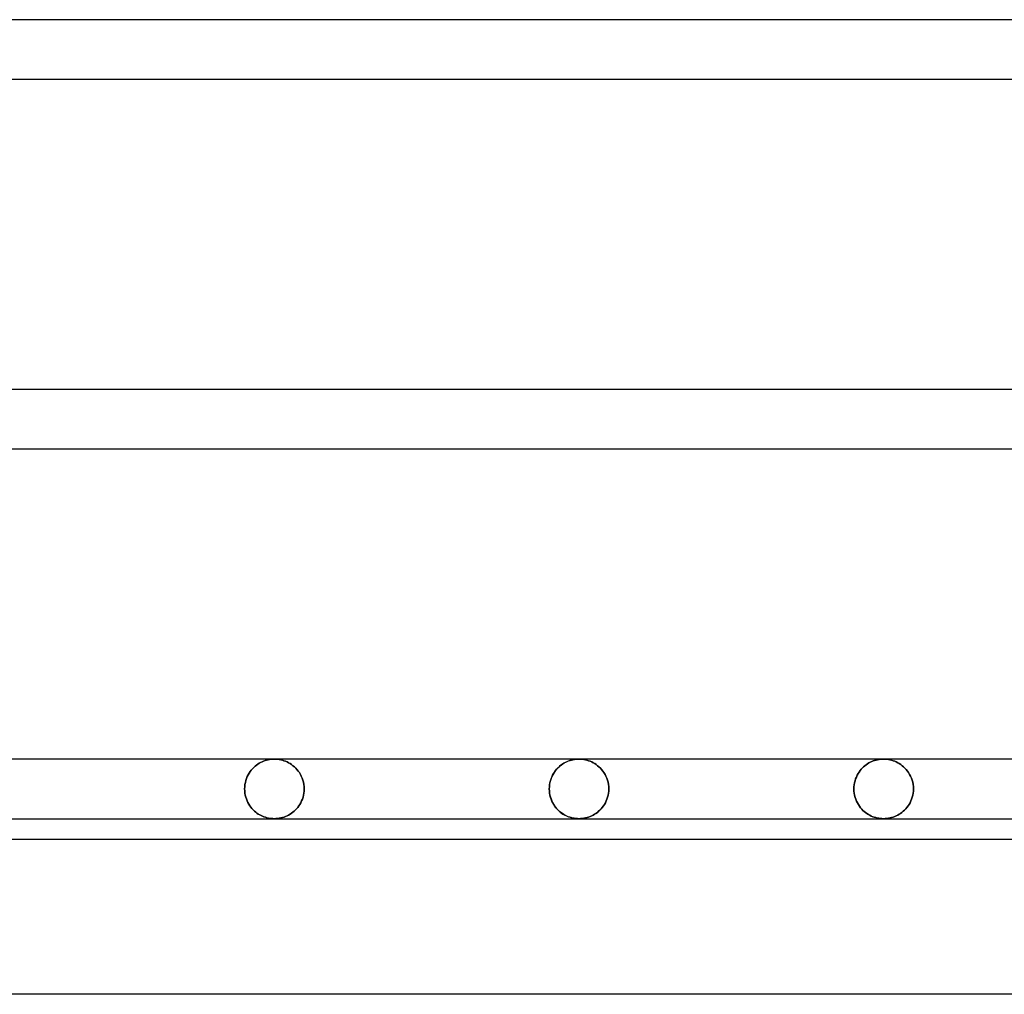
# Model space of a CAD drawing. Header units: millimetres. Extents: x -250 to 250, y -110 to 102.
# Tile 5 of 22: x -147 to -109, y -80 to -42. Entities that reach past the tile are written whole.
import ezdxf

# ---------------------------------------------------------------- set-up
doc = ezdxf.new("R2010")
doc.units = ezdxf.units.MM
doc.layers.add('HIDDEN', color=7, linetype='Continuous')
doc.layers.add('THICK', color=7, linetype='Continuous')

msp = doc.modelspace()

# ---------------------------------------------------------------- linework, layer by layer
at = {"layer": 'HIDDEN'}
for p, q in [((-137.6, -70.97), (-137.543, -70.943)), ((-137.543, -70.943), (-137.6, -70.97)), ((-137.543, -70.943), (-137.485, -70.918)), ((-137.485, -70.918), (-137.543, -70.943)), ((-137.485, -70.918), (-137.426, -70.897)), ((-137.426, -70.897), (-137.485, -70.918)), ((-137.426, -70.897), (-137.367, -70.88)), ((-137.367, -70.88), (-137.426, -70.897)), ((-137.367, -70.88), (-137.308, -70.865)), ((-137.308, -70.865), (-137.367, -70.88)), ((-137.308, -70.865), (-137.248, -70.854)), ((-137.248, -70.854), (-137.308, -70.865)), ((-137.248, -70.854), (-137.187, -70.846)), ((-137.187, -70.846), (-137.248, -70.854)), ((-137.187, -70.846), (-137.127, -70.842)), ((-137.127, -70.842), (-137.187, -70.846)), ((-137.127, -70.842), (-137.067, -70.84)), ((-137.067, -70.84), (-137.127, -70.842)), ((-137.067, -70.84), (-137.004, -70.842)), ((-137.004, -70.842), (-137.067, -70.84)), ((-137.004, -70.842), (-136.941, -70.847)), ((-136.941, -70.847), (-137.004, -70.842)), ((-136.941, -70.847), (-136.878, -70.855)), ((-136.878, -70.855), (-136.941, -70.847)), ((-136.878, -70.855), (-136.815, -70.868)), ((-136.815, -70.868), (-136.878, -70.855)), ((-136.815, -70.868), (-136.753, -70.883)), ((-136.753, -70.883), (-136.815, -70.868)), ((-136.753, -70.883), (-136.691, -70.902)), ((-136.691, -70.902), (-136.753, -70.883)), ((-136.691, -70.902), (-136.63, -70.925)), ((-136.63, -70.925), (-136.691, -70.902)), ((-136.63, -70.925), (-136.569, -70.952)), ((-136.569, -70.952), (-136.63, -70.925)), ((-136.569, -70.952), (-136.51, -70.982)), ((-136.51, -70.982), (-136.569, -70.952)), ((-125.769, -70.99), (-125.714, -70.961)), ((-125.676, -70.943), (-125.733, -70.97)), ((-125.714, -70.961), (-125.659, -70.935)), ((-125.618, -70.918), (-125.676, -70.943)), ((-125.659, -70.935), (-125.603, -70.913)), ((-125.56, -70.897), (-125.618, -70.918)), ((-125.603, -70.913), (-125.547, -70.893)), ((-125.501, -70.88), (-125.56, -70.897)), ((-125.547, -70.893), (-125.49, -70.877)), ((-125.441, -70.865), (-125.501, -70.88)), ((-125.49, -70.877), (-125.432, -70.863)), ((-125.381, -70.854), (-125.441, -70.865)), ((-125.432, -70.863), (-125.374, -70.853)), ((-125.321, -70.846), (-125.381, -70.854)), ((-125.374, -70.853), (-125.316, -70.846)), ((-125.26, -70.842), (-125.321, -70.846)), ((-125.316, -70.846), (-125.258, -70.841)), ((-125.2, -70.84), (-125.26, -70.842)), ((-125.258, -70.841), (-125.2, -70.84)), ((-125.2, -70.84), (-125.137, -70.842)), ((-125.137, -70.842), (-125.2, -70.84)), ((-125.137, -70.842), (-125.074, -70.847)), ((-125.074, -70.847), (-125.137, -70.842)), ((-125.074, -70.847), (-125.011, -70.855)), ((-125.011, -70.855), (-125.074, -70.847)), ((-125.011, -70.855), (-124.948, -70.868)), ((-124.948, -70.868), (-125.011, -70.855)), ((-124.948, -70.868), (-124.886, -70.883)), ((-124.886, -70.883), (-124.948, -70.868)), ((-124.886, -70.883), (-124.824, -70.902)), ((-124.824, -70.902), (-124.886, -70.883)), ((-124.824, -70.902), (-124.763, -70.925)), ((-124.763, -70.925), (-124.824, -70.902)), ((-124.763, -70.925), (-124.702, -70.952)), ((-124.702, -70.952), (-124.763, -70.925)), ((-124.702, -70.952), (-124.643, -70.982)), ((-124.643, -70.982), (-124.702, -70.952)), ((-113.902, -70.99), (-113.848, -70.961)), ((-113.848, -70.961), (-113.902, -70.99)), ((-113.848, -70.961), (-113.793, -70.935)), ((-113.793, -70.935), (-113.848, -70.961)), ((-113.793, -70.935), (-113.737, -70.913)), ((-113.737, -70.913), (-113.793, -70.935)), ((-113.737, -70.913), (-113.68, -70.893)), ((-113.68, -70.893), (-113.737, -70.913)), ((-113.68, -70.893), (-113.623, -70.877)), ((-113.623, -70.877), (-113.68, -70.893)), ((-113.623, -70.877), (-113.565, -70.864)), ((-113.565, -70.864), (-113.623, -70.877)), ((-113.565, -70.864), (-113.508, -70.853)), ((-113.508, -70.853), (-113.565, -70.864)), ((-113.508, -70.853), (-113.45, -70.846)), ((-113.45, -70.846), (-113.508, -70.853)), ((-113.45, -70.846), (-113.392, -70.841)), ((-113.392, -70.841), (-113.45, -70.846)), ((-113.392, -70.841), (-113.333, -70.84)), ((-113.333, -70.84), (-113.392, -70.841)), ((-113.333, -70.84), (-113.27, -70.842)), ((-113.27, -70.842), (-113.333, -70.84)), ((-113.27, -70.842), (-113.207, -70.847)), ((-113.207, -70.847), (-113.27, -70.842)), ((-113.207, -70.847), (-113.145, -70.855)), ((-113.145, -70.855), (-113.207, -70.847)), ((-113.145, -70.855), (-113.082, -70.867)), ((-113.082, -70.867), (-113.145, -70.855)), ((-113.082, -70.867), (-113.02, -70.883)), ((-113.02, -70.883), (-113.082, -70.867)), ((-113.02, -70.883), (-112.958, -70.902)), ((-112.958, -70.902), (-113.02, -70.883)), ((-112.958, -70.902), (-112.897, -70.925)), ((-112.897, -70.925), (-112.958, -70.902)), ((-112.897, -70.925), (-112.837, -70.951)), ((-112.837, -70.951), (-112.897, -70.925)), ((-112.837, -70.951), (-112.777, -70.981)), ((-112.777, -70.981), (-112.837, -70.951)), ((-138.048, -71.387), (-138.007, -71.325)), ((-138.007, -71.325), (-138.048, -71.387)), ((-138.007, -71.325), (-137.963, -71.267)), ((-137.963, -71.267), (-138.007, -71.325)), ((-137.963, -71.267), (-137.917, -71.213)), ((-137.917, -71.213), (-137.963, -71.267)), ((-137.917, -71.213), (-137.868, -71.163)), ((-137.868, -71.163), (-137.917, -71.213)), ((-137.868, -71.163), (-137.817, -71.117)), ((-137.817, -71.117), (-137.868, -71.163)), ((-137.817, -71.117), (-137.765, -71.075)), ((-137.765, -71.075), (-137.817, -71.117)), ((-137.765, -71.075), (-137.711, -71.037)), ((-137.711, -71.037), (-137.765, -71.075)), ((-137.711, -71.037), (-137.656, -71.002)), ((-137.656, -71.002), (-137.711, -71.037)), ((-137.656, -71.002), (-137.6, -70.97)), ((-137.6, -70.97), (-137.656, -71.002)), ((-136.51, -70.982), (-136.452, -71.016)), ((-136.452, -71.016), (-136.51, -70.982)), ((-136.452, -71.016), (-136.395, -71.053)), ((-136.395, -71.053), (-136.452, -71.016)), ((-136.395, -71.053), (-136.339, -71.095)), ((-136.339, -71.095), (-136.395, -71.053)), ((-136.339, -71.095), (-136.285, -71.141)), ((-136.285, -71.141), (-136.339, -71.095)), ((-136.285, -71.141), (-136.233, -71.191)), ((-136.233, -71.191), (-136.285, -71.141)), ((-136.233, -71.191), (-136.183, -71.245)), ((-136.183, -71.245), (-136.233, -71.191)), ((-136.183, -71.245), (-136.136, -71.304)), ((-136.136, -71.304), (-136.183, -71.245)), ((-136.136, -71.304), (-136.091, -71.366)), ((-136.091, -71.366), (-136.136, -71.304)), ((-126.192, -71.406), (-126.154, -71.345)), ((-126.14, -71.325), (-126.181, -71.387)), ((-126.154, -71.345), (-126.113, -71.288)), ((-126.096, -71.267), (-126.14, -71.325)), ((-126.113, -71.288), (-126.069, -71.235)), ((-126.05, -71.213), (-126.096, -71.267)), ((-126.069, -71.235), (-126.023, -71.185)), ((-126.001, -71.164), (-126.05, -71.213)), ((-126.023, -71.185), (-125.975, -71.139)), ((-125.951, -71.117), (-126.001, -71.164)), ((-125.975, -71.139), (-125.926, -71.097)), ((-125.898, -71.075), (-125.951, -71.117)), ((-125.926, -71.097), (-125.875, -71.058)), ((-125.844, -71.037), (-125.898, -71.075)), ((-125.875, -71.058), (-125.822, -71.022)), ((-125.789, -71.002), (-125.844, -71.037)), ((-125.822, -71.022), (-125.769, -70.99)), ((-125.733, -70.97), (-125.789, -71.002)), ((-124.643, -70.982), (-124.584, -71.016)), ((-124.584, -71.016), (-124.643, -70.982)), ((-124.584, -71.016), (-124.527, -71.054)), ((-124.527, -71.054), (-124.584, -71.016)), ((-124.527, -71.054), (-124.472, -71.095)), ((-124.472, -71.095), (-124.527, -71.054)), ((-124.472, -71.095), (-124.418, -71.141)), ((-124.418, -71.141), (-124.472, -71.095)), ((-124.418, -71.141), (-124.365, -71.191)), ((-124.365, -71.191), (-124.418, -71.141)), ((-124.365, -71.191), (-124.316, -71.246)), ((-124.316, -71.246), (-124.365, -71.191)), ((-124.316, -71.246), (-124.268, -71.304)), ((-124.268, -71.304), (-124.316, -71.246)), ((-124.268, -71.304), (-124.224, -71.367)), ((-124.224, -71.367), (-124.268, -71.304)), ((-114.325, -71.406), (-114.287, -71.345)), ((-114.287, -71.345), (-114.325, -71.406)), ((-114.287, -71.345), (-114.246, -71.288)), ((-114.246, -71.288), (-114.287, -71.345)), ((-114.246, -71.288), (-114.202, -71.235)), ((-114.202, -71.235), (-114.246, -71.288)), ((-114.202, -71.235), (-114.156, -71.185)), ((-114.156, -71.185), (-114.202, -71.235)), ((-114.156, -71.185), (-114.108, -71.139)), ((-114.108, -71.139), (-114.156, -71.185)), ((-114.108, -71.139), (-114.059, -71.097)), ((-114.059, -71.097), (-114.108, -71.139)), ((-114.059, -71.097), (-114.008, -71.058)), ((-114.008, -71.058), (-114.059, -71.097)), ((-114.008, -71.058), (-113.955, -71.022)), ((-113.955, -71.022), (-114.008, -71.058)), ((-113.955, -71.022), (-113.902, -70.99)), ((-113.902, -70.99), (-113.955, -71.022)), ((-112.777, -70.981), (-112.719, -71.015)), ((-112.719, -71.015), (-112.777, -70.981)), ((-112.719, -71.015), (-112.662, -71.053)), ((-112.662, -71.053), (-112.719, -71.015)), ((-112.662, -71.053), (-112.606, -71.095)), ((-112.606, -71.095), (-112.662, -71.053)), ((-112.606, -71.095), (-112.552, -71.14)), ((-112.552, -71.14), (-112.606, -71.095)), ((-112.552, -71.14), (-112.5, -71.19)), ((-112.5, -71.19), (-112.552, -71.14)), ((-112.5, -71.19), (-112.45, -71.245)), ((-112.45, -71.245), (-112.5, -71.19)), ((-112.45, -71.245), (-112.402, -71.303)), ((-112.402, -71.303), (-112.45, -71.245)), ((-112.402, -71.303), (-112.358, -71.366)), ((-112.358, -71.366), (-112.402, -71.303)), ((-138.195, -71.751), (-138.175, -71.671)), ((-138.175, -71.671), (-138.195, -71.751)), ((-138.175, -71.671), (-138.149, -71.595)), ((-138.149, -71.595), (-138.175, -71.671)), ((-138.149, -71.595), (-138.12, -71.522)), ((-138.12, -71.522), (-138.149, -71.595)), ((-138.12, -71.522), (-138.086, -71.453)), ((-138.086, -71.453), (-138.12, -71.522)), ((-138.086, -71.453), (-138.048, -71.387)), ((-138.048, -71.387), (-138.086, -71.453)), ((-136.091, -71.366), (-136.051, -71.433)), ((-136.051, -71.433), (-136.091, -71.366)), ((-136.051, -71.433), (-136.014, -71.505)), ((-136.014, -71.505), (-136.051, -71.433)), ((-136.014, -71.505), (-135.981, -71.58)), ((-135.981, -71.58), (-136.014, -71.505)), ((-135.981, -71.58), (-135.953, -71.659)), ((-135.953, -71.659), (-135.981, -71.58)), ((-135.953, -71.659), (-135.931, -71.741)), ((-135.931, -71.741), (-135.953, -71.659)), ((-126.33, -71.76), (-126.311, -71.683)), ((-126.308, -71.671), (-126.328, -71.751)), ((-126.311, -71.683), (-126.287, -71.609)), ((-126.282, -71.595), (-126.308, -71.671)), ((-126.287, -71.609), (-126.26, -71.538)), ((-126.253, -71.522), (-126.282, -71.595)), ((-126.26, -71.538), (-126.228, -71.47)), ((-126.219, -71.453), (-126.253, -71.522)), ((-126.228, -71.47), (-126.192, -71.406)), ((-126.181, -71.387), (-126.219, -71.453)), ((-124.224, -71.367), (-124.183, -71.434)), ((-124.183, -71.434), (-124.224, -71.367)), ((-124.183, -71.434), (-124.147, -71.505)), ((-124.147, -71.505), (-124.183, -71.434)), ((-124.147, -71.505), (-124.114, -71.58)), ((-124.114, -71.58), (-124.147, -71.505)), ((-124.114, -71.58), (-124.086, -71.659)), ((-124.086, -71.659), (-124.114, -71.58)), ((-124.086, -71.659), (-124.064, -71.741)), ((-124.064, -71.741), (-124.086, -71.659)), ((-114.463, -71.76), (-114.444, -71.683)), ((-114.444, -71.683), (-114.463, -71.76)), ((-114.444, -71.683), (-114.42, -71.609)), ((-114.42, -71.609), (-114.444, -71.683)), ((-114.42, -71.609), (-114.392, -71.538)), ((-114.392, -71.538), (-114.42, -71.609)), ((-114.392, -71.538), (-114.361, -71.47)), ((-114.361, -71.47), (-114.392, -71.538)), ((-114.361, -71.47), (-114.325, -71.406)), ((-114.325, -71.406), (-114.361, -71.47)), ((-112.358, -71.366), (-112.317, -71.433)), ((-112.317, -71.433), (-112.358, -71.366)), ((-112.317, -71.433), (-112.28, -71.504)), ((-112.28, -71.504), (-112.317, -71.433)), ((-112.28, -71.504), (-112.247, -71.579)), ((-112.247, -71.579), (-112.28, -71.504)), ((-112.247, -71.579), (-112.219, -71.658)), ((-112.219, -71.658), (-112.247, -71.579)), ((-112.219, -71.658), (-112.197, -71.74)), ((-112.197, -71.74), (-112.219, -71.658)), ((-138.222, -72), (-138.219, -71.916)), ((-138.219, -71.916), (-138.222, -72)), ((-138.222, -72), (-138.219, -72.081)), ((-138.219, -72.081), (-138.222, -72)), ((-138.219, -71.916), (-138.21, -71.833)), ((-138.21, -71.833), (-138.219, -71.916)), ((-138.219, -72.081), (-138.211, -72.161)), ((-138.211, -72.161), (-138.219, -72.081)), ((-138.21, -71.833), (-138.195, -71.751)), ((-138.195, -71.751), (-138.21, -71.833)), ((-135.931, -71.741), (-135.915, -71.826)), ((-135.915, -71.826), (-135.931, -71.741)), ((-135.915, -71.826), (-135.905, -71.912)), ((-135.905, -71.912), (-135.915, -71.826)), ((-135.914, -72.164), (-135.905, -72.083)), ((-135.905, -72.083), (-135.914, -72.164)), ((-135.905, -71.912), (-135.902, -72)), ((-135.902, -72), (-135.905, -71.912)), ((-135.905, -72.083), (-135.902, -72)), ((-135.902, -72), (-135.905, -72.083)), ((-126.352, -71.916), (-126.355, -72)), ((-126.355, -72), (-126.352, -71.919)), ((-126.355, -72), (-126.352, -72.081)), ((-126.352, -72.084), (-126.355, -72)), ((-126.343, -71.832), (-126.352, -71.916)), ((-126.352, -71.919), (-126.343, -71.839)), ((-126.352, -72.081), (-126.343, -72.161)), ((-126.343, -72.168), (-126.352, -72.084)), ((-126.328, -71.751), (-126.343, -71.832)), ((-126.343, -71.839), (-126.33, -71.76)), ((-124.064, -71.741), (-124.048, -71.826)), ((-124.048, -71.826), (-124.064, -71.741)), ((-124.048, -71.826), (-124.038, -71.912)), ((-124.038, -71.912), (-124.048, -71.826)), ((-124.046, -72.165), (-124.038, -72.083)), ((-124.038, -72.083), (-124.046, -72.165)), ((-124.038, -71.912), (-124.035, -72)), ((-124.035, -72), (-124.038, -71.912)), ((-124.038, -72.083), (-124.035, -72)), ((-124.035, -72), (-124.038, -72.083)), ((-114.487, -72), (-114.485, -71.919)), ((-114.485, -71.919), (-114.487, -72)), ((-114.487, -72), (-114.484, -72.084)), ((-114.484, -72.084), (-114.487, -72)), ((-114.485, -71.919), (-114.476, -71.839)), ((-114.476, -71.839), (-114.485, -71.919)), ((-114.484, -72.084), (-114.475, -72.168)), ((-114.475, -72.168), (-114.484, -72.084)), ((-114.476, -71.839), (-114.463, -71.76)), ((-114.463, -71.76), (-114.476, -71.839)), ((-112.197, -71.74), (-112.181, -71.825)), ((-112.181, -71.825), (-112.197, -71.74)), ((-112.181, -71.825), (-112.171, -71.912)), ((-112.171, -71.912), (-112.181, -71.825)), ((-112.179, -72.165), (-112.17, -72.083)), ((-112.17, -72.083), (-112.179, -72.165)), ((-112.171, -71.912), (-112.167, -72)), ((-112.167, -72), (-112.171, -71.912)), ((-112.17, -72.083), (-112.167, -72)), ((-112.167, -72), (-112.17, -72.083)), ((-138.211, -72.161), (-138.197, -72.24)), ((-138.197, -72.24), (-138.211, -72.161)), ((-138.197, -72.24), (-138.178, -72.317)), ((-138.178, -72.317), (-138.197, -72.24)), ((-138.178, -72.317), (-138.154, -72.391)), ((-138.154, -72.391), (-138.178, -72.317)), ((-138.154, -72.391), (-138.127, -72.462)), ((-138.127, -72.462), (-138.154, -72.391)), ((-138.127, -72.462), (-138.095, -72.53)), ((-138.095, -72.53), (-138.127, -72.462)), ((-136.035, -72.537), (-136.002, -72.469)), ((-136.002, -72.469), (-136.035, -72.537)), ((-136.002, -72.469), (-135.972, -72.397)), ((-135.972, -72.397), (-136.002, -72.469)), ((-135.972, -72.397), (-135.948, -72.322)), ((-135.948, -72.322), (-135.972, -72.397)), ((-135.948, -72.322), (-135.928, -72.244)), ((-135.928, -72.244), (-135.948, -72.322)), ((-135.928, -72.244), (-135.914, -72.164)), ((-135.914, -72.164), (-135.928, -72.244)), ((-126.343, -72.161), (-126.33, -72.24)), ((-126.328, -72.249), (-126.343, -72.168)), ((-126.33, -72.24), (-126.311, -72.317)), ((-126.308, -72.329), (-126.328, -72.249)), ((-126.311, -72.317), (-126.287, -72.391)), ((-126.282, -72.405), (-126.308, -72.329)), ((-126.287, -72.391), (-126.26, -72.462)), ((-126.253, -72.478), (-126.282, -72.405)), ((-126.26, -72.462), (-126.228, -72.53)), ((-126.219, -72.547), (-126.253, -72.478)), ((-124.168, -72.538), (-124.135, -72.47)), ((-124.135, -72.47), (-124.168, -72.538)), ((-124.135, -72.47), (-124.106, -72.398)), ((-124.106, -72.398), (-124.135, -72.47)), ((-124.106, -72.398), (-124.081, -72.323)), ((-124.081, -72.323), (-124.106, -72.398)), ((-124.081, -72.323), (-124.061, -72.245)), ((-124.061, -72.245), (-124.081, -72.323)), ((-124.061, -72.245), (-124.046, -72.165)), ((-124.046, -72.165), (-124.061, -72.245)), ((-114.475, -72.168), (-114.461, -72.249)), ((-114.461, -72.249), (-114.475, -72.168)), ((-114.461, -72.249), (-114.44, -72.329)), ((-114.44, -72.329), (-114.461, -72.249)), ((-114.44, -72.329), (-114.415, -72.405)), ((-114.415, -72.405), (-114.44, -72.329)), ((-114.415, -72.405), (-114.385, -72.478)), ((-114.385, -72.478), (-114.415, -72.405)), ((-114.385, -72.478), (-114.351, -72.547)), ((-114.351, -72.547), (-114.385, -72.478)), ((-112.301, -72.538), (-112.268, -72.47)), ((-112.268, -72.47), (-112.301, -72.538)), ((-112.268, -72.47), (-112.239, -72.398)), ((-112.239, -72.398), (-112.268, -72.47)), ((-112.239, -72.398), (-112.214, -72.323)), ((-112.214, -72.323), (-112.239, -72.398)), ((-112.214, -72.323), (-112.194, -72.245)), ((-112.194, -72.245), (-112.214, -72.323)), ((-112.194, -72.245), (-112.179, -72.165)), ((-112.179, -72.165), (-112.194, -72.245)), ((-138.095, -72.53), (-138.059, -72.594)), ((-138.059, -72.594), (-138.095, -72.53)), ((-138.059, -72.594), (-138.021, -72.655)), ((-138.021, -72.655), (-138.059, -72.594)), ((-138.021, -72.655), (-137.98, -72.712)), ((-137.98, -72.712), (-138.021, -72.655)), ((-137.98, -72.712), (-137.936, -72.765)), ((-137.936, -72.765), (-137.98, -72.712)), ((-137.936, -72.765), (-137.89, -72.815)), ((-137.89, -72.815), (-137.936, -72.765)), ((-137.89, -72.815), (-137.842, -72.861)), ((-137.842, -72.861), (-137.89, -72.815)), ((-137.842, -72.861), (-137.792, -72.903)), ((-137.792, -72.903), (-137.842, -72.861)), ((-136.349, -72.912), (-136.297, -72.87)), ((-136.297, -72.87), (-136.349, -72.912)), ((-136.297, -72.87), (-136.248, -72.824)), ((-136.248, -72.824), (-136.297, -72.87)), ((-136.248, -72.824), (-136.2, -72.774)), ((-136.2, -72.774), (-136.248, -72.824)), ((-136.2, -72.774), (-136.155, -72.721)), ((-136.155, -72.721), (-136.2, -72.774)), ((-136.155, -72.721), (-136.112, -72.663)), ((-136.112, -72.663), (-136.155, -72.721)), ((-136.112, -72.663), (-136.072, -72.602)), ((-136.072, -72.602), (-136.112, -72.663)), ((-136.072, -72.602), (-136.035, -72.537)), ((-136.035, -72.537), (-136.072, -72.602)), ((-126.228, -72.53), (-126.192, -72.594)), ((-126.181, -72.613), (-126.219, -72.547)), ((-126.192, -72.594), (-126.154, -72.655)), ((-126.14, -72.675), (-126.181, -72.613)), ((-126.154, -72.655), (-126.113, -72.712)), ((-126.096, -72.733), (-126.14, -72.675)), ((-126.113, -72.712), (-126.069, -72.765)), ((-126.05, -72.787), (-126.096, -72.733)), ((-126.069, -72.765), (-126.023, -72.815)), ((-126.001, -72.836), (-126.05, -72.787)), ((-126.023, -72.815), (-125.975, -72.861)), ((-125.951, -72.883), (-126.001, -72.836)), ((-125.975, -72.861), (-125.926, -72.903)), ((-124.482, -72.913), (-124.431, -72.871)), ((-124.431, -72.871), (-124.482, -72.913)), ((-124.431, -72.871), (-124.381, -72.824)), ((-124.381, -72.824), (-124.431, -72.871)), ((-124.381, -72.824), (-124.334, -72.775)), ((-124.334, -72.775), (-124.381, -72.824)), ((-124.334, -72.775), (-124.288, -72.721)), ((-124.288, -72.721), (-124.334, -72.775)), ((-124.288, -72.721), (-124.245, -72.664)), ((-124.245, -72.664), (-124.288, -72.721)), ((-124.245, -72.664), (-124.205, -72.603)), ((-124.205, -72.603), (-124.245, -72.664)), ((-124.205, -72.603), (-124.168, -72.538)), ((-124.168, -72.538), (-124.205, -72.603)), ((-114.351, -72.547), (-114.314, -72.613)), ((-114.314, -72.613), (-114.351, -72.547)), ((-114.314, -72.613), (-114.273, -72.675)), ((-114.273, -72.675), (-114.314, -72.613)), ((-114.273, -72.675), (-114.229, -72.733)), ((-114.229, -72.733), (-114.273, -72.675)), ((-114.229, -72.733), (-114.183, -72.787)), ((-114.183, -72.787), (-114.229, -72.733)), ((-114.183, -72.787), (-114.134, -72.836)), ((-114.134, -72.836), (-114.183, -72.787)), ((-114.134, -72.836), (-114.084, -72.882)), ((-114.084, -72.882), (-114.134, -72.836)), ((-112.616, -72.913), (-112.565, -72.871)), ((-112.565, -72.871), (-112.616, -72.913)), ((-112.565, -72.871), (-112.515, -72.825)), ((-112.515, -72.825), (-112.565, -72.871)), ((-112.515, -72.825), (-112.467, -72.775)), ((-112.467, -72.775), (-112.515, -72.825)), ((-112.467, -72.775), (-112.421, -72.722)), ((-112.421, -72.722), (-112.467, -72.775)), ((-112.421, -72.722), (-112.378, -72.664)), ((-112.378, -72.664), (-112.421, -72.722)), ((-112.378, -72.664), (-112.338, -72.603)), ((-112.338, -72.603), (-112.378, -72.664)), ((-112.338, -72.603), (-112.301, -72.538)), ((-112.301, -72.538), (-112.338, -72.603)), ((-137.792, -72.903), (-137.741, -72.942)), ((-137.741, -72.942), (-137.792, -72.903)), ((-137.741, -72.942), (-137.689, -72.978)), ((-137.689, -72.978), (-137.741, -72.942)), ((-137.689, -72.978), (-137.635, -73.01)), ((-137.635, -73.01), (-137.689, -72.978)), ((-137.635, -73.01), (-137.581, -73.039)), ((-137.581, -73.039), (-137.635, -73.01)), ((-137.581, -73.039), (-137.526, -73.065)), ((-137.526, -73.065), (-137.581, -73.039)), ((-137.526, -73.065), (-137.47, -73.087)), ((-137.47, -73.087), (-137.526, -73.065)), ((-137.47, -73.087), (-137.413, -73.107)), ((-137.413, -73.107), (-137.47, -73.087)), ((-137.413, -73.107), (-137.356, -73.123)), ((-137.356, -73.123), (-137.413, -73.107)), ((-137.356, -73.123), (-137.299, -73.137)), ((-137.299, -73.137), (-137.356, -73.123)), ((-137.299, -73.137), (-137.241, -73.147)), ((-137.241, -73.147), (-137.299, -73.137)), ((-137.241, -73.147), (-137.183, -73.154)), ((-137.183, -73.154), (-137.241, -73.147)), ((-137.183, -73.154), (-137.125, -73.159)), ((-137.125, -73.159), (-137.183, -73.154)), ((-137.125, -73.159), (-137.067, -73.16)), ((-137.067, -73.16), (-137.125, -73.159)), ((-137.067, -73.16), (-137.002, -73.158)), ((-137.002, -73.158), (-137.067, -73.16)), ((-137.002, -73.158), (-136.938, -73.153)), ((-136.938, -73.153), (-137.002, -73.158)), ((-136.938, -73.153), (-136.874, -73.144)), ((-136.874, -73.144), (-136.938, -73.153)), ((-136.874, -73.144), (-136.811, -73.131)), ((-136.811, -73.131), (-136.874, -73.144)), ((-136.811, -73.131), (-136.749, -73.116)), ((-136.749, -73.116), (-136.811, -73.131)), ((-136.749, -73.116), (-136.687, -73.096)), ((-136.687, -73.096), (-136.749, -73.116)), ((-136.687, -73.096), (-136.627, -73.074)), ((-136.627, -73.074), (-136.687, -73.096)), ((-136.627, -73.074), (-136.568, -73.048)), ((-136.568, -73.048), (-136.627, -73.074)), ((-136.568, -73.048), (-136.511, -73.019)), ((-136.511, -73.019), (-136.568, -73.048)), ((-136.511, -73.019), (-136.455, -72.987)), ((-136.455, -72.987), (-136.511, -73.019)), ((-136.455, -72.987), (-136.401, -72.951)), ((-136.401, -72.951), (-136.455, -72.987)), ((-136.401, -72.951), (-136.349, -72.912)), ((-136.349, -72.912), (-136.401, -72.951)), ((-125.898, -72.925), (-125.951, -72.883)), ((-125.926, -72.903), (-125.875, -72.942)), ((-125.844, -72.963), (-125.898, -72.925)), ((-125.875, -72.942), (-125.822, -72.978)), ((-125.789, -72.998), (-125.844, -72.963)), ((-125.822, -72.978), (-125.769, -73.01)), ((-125.733, -73.03), (-125.789, -72.998)), ((-125.769, -73.01), (-125.714, -73.039)), ((-125.676, -73.057), (-125.733, -73.03)), ((-125.714, -73.039), (-125.659, -73.065)), ((-125.618, -73.082), (-125.676, -73.057)), ((-125.659, -73.065), (-125.603, -73.087)), ((-125.56, -73.103), (-125.618, -73.082)), ((-125.603, -73.087), (-125.547, -73.107)), ((-125.501, -73.12), (-125.56, -73.103)), ((-125.547, -73.107), (-125.49, -73.123)), ((-125.441, -73.135), (-125.501, -73.12)), ((-125.49, -73.123), (-125.432, -73.137)), ((-125.381, -73.146), (-125.441, -73.135)), ((-125.432, -73.137), (-125.374, -73.147)), ((-125.321, -73.154), (-125.381, -73.146)), ((-125.374, -73.147), (-125.316, -73.154)), ((-125.26, -73.158), (-125.321, -73.154)), ((-125.316, -73.154), (-125.258, -73.159)), ((-125.2, -73.16), (-125.26, -73.158)), ((-125.258, -73.159), (-125.2, -73.16)), ((-125.2, -73.16), (-125.136, -73.158)), ((-125.136, -73.158), (-125.2, -73.16)), ((-125.136, -73.158), (-125.071, -73.153)), ((-125.071, -73.153), (-125.136, -73.158)), ((-125.071, -73.153), (-125.007, -73.144)), ((-125.007, -73.144), (-125.071, -73.153)), ((-125.007, -73.144), (-124.944, -73.132)), ((-124.944, -73.132), (-125.007, -73.144)), ((-124.944, -73.132), (-124.882, -73.116)), ((-124.882, -73.116), (-124.944, -73.132)), ((-124.882, -73.116), (-124.821, -73.097)), ((-124.821, -73.097), (-124.882, -73.116)), ((-124.821, -73.097), (-124.761, -73.074)), ((-124.761, -73.074), (-124.821, -73.097)), ((-124.761, -73.074), (-124.702, -73.048)), ((-124.702, -73.048), (-124.761, -73.074)), ((-124.702, -73.048), (-124.645, -73.019)), ((-124.645, -73.019), (-124.702, -73.048)), ((-124.645, -73.019), (-124.589, -72.987)), ((-124.589, -72.987), (-124.645, -73.019)), ((-124.589, -72.987), (-124.535, -72.952)), ((-124.535, -72.952), (-124.589, -72.987)), ((-124.535, -72.952), (-124.482, -72.913)), ((-124.482, -72.913), (-124.535, -72.952)), ((-114.084, -72.882), (-114.031, -72.925)), ((-114.031, -72.925), (-114.084, -72.882)), ((-114.031, -72.925), (-113.978, -72.963)), ((-113.978, -72.963), (-114.031, -72.925)), ((-113.978, -72.963), (-113.923, -72.998)), ((-113.923, -72.998), (-113.978, -72.963)), ((-113.923, -72.998), (-113.867, -73.029)), ((-113.867, -73.029), (-113.923, -72.998)), ((-113.867, -73.029), (-113.81, -73.057)), ((-113.81, -73.057), (-113.867, -73.029)), ((-113.81, -73.057), (-113.752, -73.082)), ((-113.752, -73.082), (-113.81, -73.057)), ((-113.752, -73.082), (-113.693, -73.103)), ((-113.693, -73.103), (-113.752, -73.082)), ((-113.693, -73.103), (-113.634, -73.12)), ((-113.634, -73.12), (-113.693, -73.103)), ((-113.634, -73.12), (-113.574, -73.135)), ((-113.574, -73.135), (-113.634, -73.12)), ((-113.574, -73.135), (-113.514, -73.146)), ((-113.514, -73.146), (-113.574, -73.135)), ((-113.514, -73.146), (-113.454, -73.154)), ((-113.454, -73.154), (-113.514, -73.146)), ((-113.454, -73.154), (-113.394, -73.158)), ((-113.394, -73.158), (-113.454, -73.154)), ((-113.394, -73.158), (-113.333, -73.16)), ((-113.333, -73.16), (-113.394, -73.158)), ((-113.333, -73.16), (-113.269, -73.158)), ((-113.269, -73.158), (-113.333, -73.16)), ((-113.269, -73.158), (-113.205, -73.153)), ((-113.205, -73.153), (-113.269, -73.158)), ((-113.205, -73.153), (-113.141, -73.144)), ((-113.141, -73.144), (-113.205, -73.153)), ((-113.141, -73.144), (-113.078, -73.132)), ((-113.078, -73.132), (-113.141, -73.144)), ((-113.078, -73.132), (-113.016, -73.116)), ((-113.016, -73.116), (-113.078, -73.132)), ((-113.016, -73.116), (-112.955, -73.097)), ((-112.955, -73.097), (-113.016, -73.116)), ((-112.955, -73.097), (-112.895, -73.074)), ((-112.895, -73.074), (-112.955, -73.097)), ((-112.895, -73.074), (-112.836, -73.048)), ((-112.836, -73.048), (-112.895, -73.074)), ((-112.836, -73.048), (-112.779, -73.02)), ((-112.779, -73.02), (-112.836, -73.048)), ((-112.779, -73.02), (-112.723, -72.987)), ((-112.723, -72.987), (-112.779, -73.02)), ((-112.723, -72.987), (-112.669, -72.952)), ((-112.669, -72.952), (-112.723, -72.987)), ((-112.669, -72.952), (-112.616, -72.913)), ((-112.616, -72.913), (-112.669, -72.952))]:
    msp.add_line(p, q, dxfattribs=at)
at = {"layer": 'THICK'}
for p, q in [((-1.16, -42.04), (-159.556, -42.04)), ((-159.556, -44.36), (-1.16, -44.36)), ((-1.16, -56.44), (-159.556, -56.44)), ((-159.556, -58.76), (-1.16, -58.76)), ((-1.16, -70.84), (-159.556, -70.84)), ((-159.556, -73.16), (0, -73.16)), ((-59.05, -73.968), (-159.556, -73.968)), ((-58.435, -80), (-162.572, -80))]:
    msp.add_line(p, q, dxfattribs=at)

doc.saveas('drawing.dxf')
